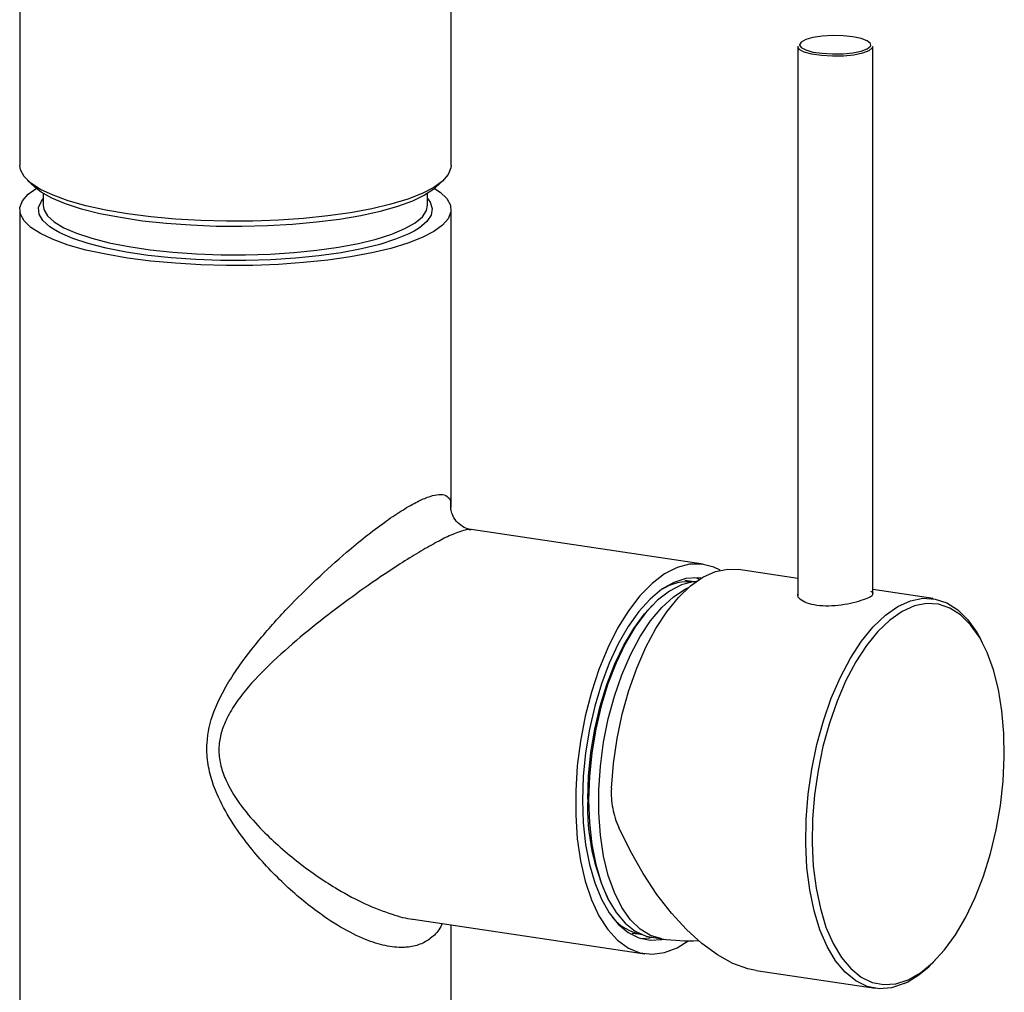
# Model space of a CAD drawing. Header units: millimetres. Extents: x -124 to 82, y -6 to 365.
# Tile 2 of 3: x -23 to 82, y 46 to 150. Entities that reach past the tile are written whole.
import ezdxf

# ---------------------------------------------------------------- set-up
doc = ezdxf.new("R2010")
doc.units = ezdxf.units.MM

msp = doc.modelspace()

# ---------------------------------------------------------------- linework, layer by layer
at = {"color": 7, "linetype": 'Continuous', "lineweight": 25}
for p, q in [((-23, 157.81), (-23, 134.63)), ((23, 134.63), (23, 157.81)), ((59.96, 147.31), (59.96, 88.76)), ((67.96, 88.97), (67.96, 147.31)), ((-22.16, 133.04), (-21.39, 132.32)), ((21.39, 132.32), (22.16, 133.04)), ((-20.5, 131.65), (-20.5, 130.4)), ((20.5, 130.4), (20.5, 131.65)), ((-20.55, 131.04), (-20.5, 131.1)), ((-23, 129.92), (-23, 0)), ((23, 98.17), (23, 129.92)), ((49.87, 92.12), (25.14, 95.81)), ((59.96, 90.61), (53.64, 91.55)), ((48.91, 90.24), (47.93, 90.39)), ((74.42, 88.45), (67.96, 89.42)), ((79.68, 83.72), (79.44, 84.18)), ((18.97, 54.27), (43.66, 50.58)), ((23, 0), (23, 53.67)), ((42.31, 52.8), (43.29, 52.66)), ((44.41, 52.34), (45.47, 52.18)), ((74.26, 49.53), (74.62, 49.9)), ((55.53, 48.81), (68.21, 46.91))]:
    msp.add_line(p, q, dxfattribs=at)
at = {"color": 7, "linetype": 'Continuous', "lineweight": 25, "flags": 128}
for points in [[(65.86, 148.35), (64.8, 148.46), (63.67, 148.48), (62.57, 148.42), (61.59, 148.27), (60.82, 148.06), (60.32, 147.79), (60.16, 147.5), (60.16, 147.47)], [(67.75, 147.43), (67.71, 147.65), (67.38, 147.93), (66.74, 148.17), (65.86, 148.35)], [(67.96, 147.31), (67.91, 147.16), (67.56, 146.86), (66.89, 146.61), (65.96, 146.41), (64.85, 146.3), (63.66, 146.28), (62.49, 146.35), (61.46, 146.5), (60.65, 146.73), (60.13, 147), (59.96, 147.31)], [(60.16, 147.47), (60.32, 147.21), (60.82, 146.95), (61.59, 146.73), (62.57, 146.59), (63.67, 146.52), (64.8, 146.54), (65.86, 146.65), (66.74, 146.83), (67.38, 147.08), (67.71, 147.36), (67.75, 147.43)], [(23, 134.63), (22.98, 134.39), (22.7, 133.68), (22.09, 132.97), (21.16, 132.3), (19.92, 131.65), (18.39, 131.05), (16.59, 130.51), (14.55, 130.02), (12.29, 129.6), (9.86, 129.25), (7.28, 128.98), (4.6, 128.8), (1.85, 128.7), (-0.93, 128.68), (-3.69, 128.75), (-6.4, 128.91), (-9.02, 129.15), (-11.5, 129.48), (-13.82, 129.87), (-15.93, 130.34), (-17.82, 130.87), (-19.44, 131.45), (-20.78, 132.08), (-21.82, 132.75), (-22.54, 133.44), (-22.93, 134.15), (-23, 134.63)], [(21.39, 132.32), (21.16, 132.12), (20.17, 131.46), (18.87, 130.83), (17.3, 130.26), (15.45, 129.73), (13.38, 129.27), (11.1, 128.88), (8.65, 128.57), (6.08, 128.33), (3.41, 128.18), (0.68, 128.11), (-2.05, 128.14), (-4.75, 128.25), (-7.38, 128.44), (-9.9, 128.71), (-12.26, 129.07), (-14.44, 129.49), (-16.41, 129.99), (-18.12, 130.54), (-19.56, 131.14), (-20.7, 131.78), (-21.39, 132.32)], [(21.25, 132.19), (21.82, 131.8), (22.54, 131.11), (22.93, 130.4), (22.98, 129.68), (22.7, 128.96), (22.09, 128.26), (21.16, 127.58), (19.92, 126.94), (18.39, 126.34), (16.59, 125.79), (14.55, 125.31), (12.29, 124.89), (9.86, 124.54), (7.28, 124.27), (4.6, 124.08), (1.85, 123.98), (-0.93, 123.97), (-3.69, 124.04), (-6.4, 124.2), (-9.02, 124.44), (-11.5, 124.76), (-13.82, 125.16), (-15.93, 125.62), (-17.82, 126.15), (-19.44, 126.74), (-20.78, 127.37), (-21.82, 128.03), (-22.54, 128.73), (-22.93, 129.44), (-22.98, 130.16), (-22.7, 130.87), (-22.09, 131.57), (-21.25, 132.19)], [(-19.41, 127.84), (-19.78, 128.09), (-20.52, 128.76), (-20.92, 129.45), (-20.98, 130.15), (-20.69, 130.84), (-20.55, 131.04)], [(-20.5, 130.4), (-20.43, 129.95), (-20.03, 129.27), (-19.31, 128.62), (-18.28, 128), (-16.94, 127.41), (-15.32, 126.88), (-13.45, 126.4), (-11.37, 125.98), (-9.09, 125.64), (-6.67, 125.38), (-4.13, 125.2), (-1.53, 125.11), (1.09, 125.1), (3.7, 125.18), (6.25, 125.35), (8.7, 125.6), (11, 125.92), (13.12, 126.32), (15.03, 126.79), (16.69, 127.32), (18.07, 127.9), (19.16, 128.51), (19.94, 129.16), (20.38, 129.83), (20.5, 130.4)], [(20.5, 131.1), (20.77, 130.73), (21, 130.03), (20.88, 129.34), (20.42, 128.65), (19.63, 127.99), (19.05, 127.63)], [(19.05, 127.63), (18.51, 127.35), (17.09, 126.76), (15.39, 126.22), (13.44, 125.74), (11.27, 125.33), (8.91, 125), (6.4, 124.74), (3.79, 124.57), (1.12, 124.49), (-1.57, 124.5), (-4.23, 124.59), (-6.83, 124.78), (-9.31, 125.05), (-11.64, 125.39), (-13.78, 125.82), (-15.7, 126.31), (-17.35, 126.86), (-18.72, 127.45), (-19.41, 127.84)], [(51.7, 91.47), (51.02, 91.8), (49.75, 92.13), (48.44, 92.12), (47.1, 91.77), (45.76, 91.09), (44.43, 90.08), (43.14, 88.76), (41.91, 87.16), (40.76, 85.29), (39.71, 83.2), (38.77, 80.91), (37.97, 78.47), (37.31, 75.91), (36.8, 73.27), (36.46, 70.61), (36.29, 67.95), (36.29, 65.35), (36.46, 62.85), (36.8, 60.49), (37.31, 58.31), (37.97, 56.34), (38.77, 54.62), (39.71, 53.17), (40.76, 52.02), (41.91, 51.19), (43.14, 50.69), (44.43, 50.53), (45.76, 50.71), (47.1, 51.23), (48.3, 51.97)], [(40.09, 68.25), (40.32, 70.89), (40.71, 73.54), (41.26, 76.14), (41.96, 78.65), (42.8, 81.04), (43.76, 83.26), (44.84, 85.27), (46, 87.06), (47.24, 88.58), (48.54, 89.81), (49.86, 90.73), (51.2, 91.33), (52.53, 91.59), (53.64, 91.55)], [(49.65, 90.63), (49.29, 90.67), (48.04, 90.59), (46.77, 90.18), (45.49, 89.45), (44.24, 88.41), (43.03, 87.08), (41.89, 85.48), (40.83, 83.63), (39.87, 81.58), (39.03, 79.35), (38.32, 76.98), (37.76, 74.52), (37.35, 72), (37.1, 69.47), (37.02, 66.98), (37.1, 64.56), (37.35, 62.25), (37.76, 60.1), (38.32, 58.15), (39.03, 56.41), (39.87, 54.94), (40.83, 53.74), (41.89, 52.85), (43.03, 52.27), (44.24, 52.02), (45.49, 52.1), (45.7, 52.15)], [(49.49, 90.5), (49.2, 90.62), (48.99, 90.68)], [(49.13, 90.26), (48.83, 90.23), (47.56, 89.91), (46.28, 89.25), (45.02, 88.28), (43.8, 87), (42.64, 85.44), (41.56, 83.62), (40.59, 81.59), (39.73, 79.37), (39, 77.01), (38.43, 74.55), (38.01, 72.02), (37.75, 69.49), (37.67, 66.98)], [(45.47, 52.18), (45.47, 52.18), (44.27, 52.53), (43.15, 53.22), (42.12, 54.22), (41.2, 55.53), (40.41, 57.11), (39.76, 58.94), (39.26, 61), (38.92, 63.23), (38.75, 65.6), (38.75, 68.07), (38.92, 70.6), (39.26, 73.13), (39.76, 75.63), (40.41, 78.05), (41.2, 80.34), (42.12, 82.47), (43.15, 84.4), (44.27, 86.09), (45.47, 87.51), (46.71, 88.64), (47.98, 89.46), (48.32, 89.62)], [(71.32, 47.4), (69.97, 46.96), (68.65, 46.86), (67.38, 47.11), (66.16, 47.7), (65.04, 48.61), (64.01, 49.83), (63.11, 51.35), (62.34, 53.14), (61.72, 55.16), (61.25, 57.4), (60.95, 59.8), (60.82, 62.32), (60.87, 64.94), (61.08, 67.6), (61.46, 70.27), (62.01, 72.89), (62.71, 75.42), (63.54, 77.83), (64.51, 80.07), (65.59, 82.11), (66.76, 83.91), (68.01, 85.45), (69.31, 86.69), (70.64, 87.62), (71.99, 88.22), (73.32, 88.49), (74.63, 88.41), (75.87, 88), (77.05, 87.25), (78.12, 86.18), (79.09, 84.8), (79.44, 84.18)], [(37.58, 67.07), (37.66, 69.54), (37.91, 72.05), (38.33, 74.54), (38.89, 76.97), (39.61, 79.3), (40.46, 81.49), (41.42, 83.49), (42.48, 85.28), (43.63, 86.82), (44.47, 87.74)], [(71.75, 47.81), (73.06, 48.56), (74.35, 49.63), (75.6, 50.99), (76.78, 52.62), (77.88, 54.49), (78.88, 56.59), (79.76, 58.86), (80.52, 61.28), (81.12, 63.8), (81.58, 66.39), (81.87, 68.99), (81.99, 71.57), (81.95, 74.09), (81.74, 76.5), (81.37, 78.77), (80.84, 80.85), (80.16, 82.71), (79.34, 84.33), (78.39, 85.67), (77.34, 86.72), (76.2, 87.45), (74.98, 87.86), (73.71, 87.93), (72.41, 87.67), (71.09, 87.08), (69.79, 86.17), (68.52, 84.96), (67.3, 83.46), (66.16, 81.7), (65.11, 79.71), (64.16, 77.53), (63.34, 75.18), (62.66, 72.7), (62.13, 70.14), (61.76, 67.54), (61.55, 64.94), (61.51, 62.39), (61.63, 59.92), (61.92, 57.58), (62.38, 55.4), (62.98, 53.42), (63.74, 51.68), (64.62, 50.19), (65.62, 49), (66.72, 48.11), (67.9, 47.54), (69.15, 47.3), (70.44, 47.39), (71.75, 47.81)], [(37.67, 66.98), (37.75, 64.56), (38.01, 62.25), (38.43, 60.1), (39, 58.16), (39.73, 56.44), (40.59, 55), (41.56, 53.84), (42.64, 52.99), (43.8, 52.47), (44.41, 52.34)], [(55.53, 48.81), (54.66, 48.99), (53.05, 49.56), (51.41, 50.46), (49.75, 51.67), (48.1, 53.16), (46.49, 54.92), (44.94, 56.92), (43.48, 59.13), (42.12, 61.51), (40.89, 64.04)], [(43.24, 52.21), (44.19, 52.3), (44.39, 52.34)]]:
    msp.add_lwpolyline(points, dxfattribs=at)
at = {"color": 7, "linetype": 'Continuous', "lineweight": 25}
for centre, radius, start, end in [((48.34, 84.88), 5.38, 83.3539, 122.4831), ((60.21, 66.13), 22.65, 177.6126, 205.5805), ((44.23, 57.79), 5.22, 219.8823, 260.2856), ((48.3, 71.12), 19.15, 261.5012, 273.1497), ((66.81, 56.71), 10.34, 295.8063, 316.0504)]:
    msp.add_arc(centre, radius, start, end, dxfattribs=at)
for points, knots in [([(22.05, 53.81), (22, 53.7), (21.75, 53.09), (21.02, 52.33), (19.86, 51.59), (18.77, 51.32), (17.49, 51.23), (15.99, 51.39), (13.74, 52.1), (11.2, 53.37), (8.08, 55.46), (4.62, 58.44), (1.55, 61.85), (-0.72, 65.1), (-2.05, 67.64), (-2.82, 70), (-3.05, 71.7), (-3.03, 73.86), (-2.52, 76.02), (-1.41, 78.4), (0.12, 80.96), (2.42, 83.99), (5.45, 87.37), (8.64, 90.54), (11.47, 93.09), (13.91, 95.11), (15.86, 96.59), (17.68, 97.82), (19.23, 98.72), (20.53, 99.31), (21.35, 99.53), (22.07, 99.58), (22.63, 99.4), (22.99, 98.92), (22.95, 98.38), (22.94, 98.17)], [0, 0, 0, 0, 0.006198, 0.03424, 0.059288, 0.085076, 0.094906, 0.124956, 0.155987, 0.193847, 0.232759, 0.288505, 0.34589, 0.379868, 0.414389, 0.436096, 0.45839, 0.468709, 0.50539, 0.52906, 0.553048, 0.600522, 0.648922, 0.693787, 0.739766, 0.768655, 0.798143, 0.82557, 0.853832, 0.879105, 0.905134, 0.916754, 0.948003, 0.980242, 1, 1, 1, 1]), ([(25.11, 95.82), (25.05, 95.83), (24.82, 95.85), (24.19, 96.11), (23.51, 96.7), (23.1, 97.42), (22.97, 97.97), (22.97, 98.12), (22.97, 98.18)], [0, 0, 0, 0, 0.084373, 0.278291, 0.47826, 0.67811, 0.860235, 1, 1, 1, 1]), ([(25.13, 95.76), (25.03, 95.79), (24.76, 95.85), (23.87, 95.59), (22.91, 95.19), (21.85, 94.67), (20.72, 94.07), (18.85, 92.97), (16.78, 91.65), (14.22, 89.92), (11.17, 87.72), (7.73, 85.05), (4.39, 82.17), (1.83, 79.63), (0.09, 77.43), (-0.87, 75.86), (-1.5, 74.32), (-1.75, 73.07), (-1.77, 71.76), (-1.54, 70.39), (-1.09, 69.25), (-0.35, 67.75), (0.86, 65.95), (3.36, 63.15), (6.75, 60.19), (10.48, 57.65), (13.87, 55.83), (16.52, 54.83), (18.25, 54.32), (18.94, 54.28), (18.97, 54.28)], [0, 0, 0, 0, 0.022267, 0.059815, 0.098837, 0.102325, 0.137207, 0.173202, 0.209873, 0.247369, 0.303957, 0.362111, 0.420866, 0.480694, 0.508657, 0.536993, 0.557346, 0.578331, 0.589735, 0.611639, 0.634518, 0.639295, 0.679787, 0.721295, 0.791058, 0.862668, 0.910743, 0.959972, 0.998249, 1, 1, 1, 1]), ([(59.96, 88.96), (59.95, 88.9), (59.9, 88.68), (60.31, 88.29), (61.13, 87.91), (62.28, 87.7), (63.61, 87.68), (64.97, 87.83), (66.23, 88.11), (67.24, 88.43), (67.89, 88.73), (68.05, 88.99), (67.98, 89.14), (67.76, 89.2), (67.76, 89.2)], [0, 0, 0, 0, 0.040869, 0.137231, 0.234387, 0.330346, 0.424976, 0.520219, 0.617046, 0.713989, 0.809419, 0.90407, 0.999819, 1, 1, 1, 1]), ([(40.09, 68.25), (40.05, 67.52), (40.1, 66.81), (40.3, 65.75), (40.39, 65.4), (40.61, 64.71), (40.74, 64.37), (40.89, 64.04)], [0, 0, 0, 0, 0.5, 0.5, 0.75, 0.75, 1, 1, 1, 1])]:
    msp.add_open_spline(points, degree=3, knots=knots, dxfattribs=at)

doc.saveas('drawing.dxf')
